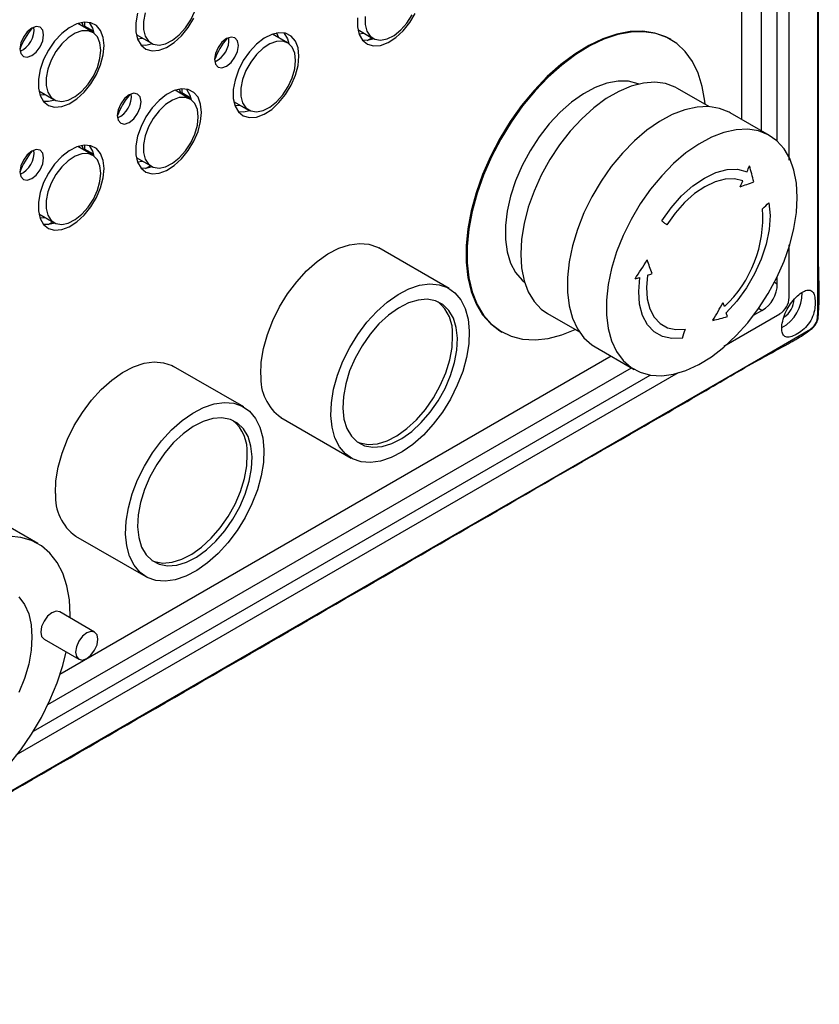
# Model space of a CAD drawing. Header units: millimetres. Extents: x 7180 to 8943, y -2677 to -1782.
# Tile 85 of 101: x 8552 to 8670, y -2498 to -2352. Entities that reach past the tile are written whole.
import ezdxf

# ---------------------------------------------------------------- set-up
doc = ezdxf.new("R2010")
doc.units = ezdxf.units.MM
doc.header["$LTSCALE"] = 3

msp = doc.modelspace()

# ---------------------------------------------------------------- linework, layer by layer
at = {"linetype": 'Continuous', "lineweight": 30}
for p, q in [((8665.52, -2373.02), (8665.52, -2205.57)), ((8663.75, -2370.25), (8663.75, -2328.07)), ((8661.43, -2368.73), (8661.43, -2334.31)), ((8658.46, -2338.62), (8658.46, -2367.01)), ((8562.37, -2354.11), (8560.14, -2352.82)), ((8561.15, -2352.61), (8561.15, -2353.19)), ((8562.48, -2353.96), (8561.15, -2353.19)), ((8591.22, -2355.67), (8588.99, -2354.38)), ((8601.62, -2353.72), (8603.86, -2355.01)), ((8601.79, -2354.33), (8602.54, -2354.25)), ((8568.82, -2354.46), (8571.05, -2355.74)), ((8568.98, -2355.06), (8569.73, -2354.99)), ((8603.01, -2355.32), (8603.7, -2354.92)), ((8647.97, -2355.18), (8647.83, -2355.1)), ((8554.39, -2362.78), (8556.62, -2364.07)), ((8576.8, -2363.99), (8574.56, -2362.7)), ((8575.58, -2362.49), (8575.58, -2363.07)), ((8576.91, -2363.84), (8575.58, -2363.07)), ((8653.69, -2365.13), (8648.98, -2362.41)), ((8554.56, -2363.39), (8555.31, -2363.31)), ((8583.24, -2364.34), (8585.47, -2365.63)), ((8583.41, -2364.95), (8584.11, -2364.88)), ((8585.6, -2365.74), (8584.11, -2364.88)), ((8585.28, -2365.56), (8585.31, -2365.53)), ((8662.58, -2369.39), (8656.78, -2366.04)), ((8562.37, -2372.32), (8560.14, -2371.03)), ((8561.15, -2370.82), (8561.15, -2371.4)), ((8562.48, -2372.17), (8561.15, -2371.4)), ((8568.82, -2372.66), (8571.05, -2373.95)), ((8568.98, -2373.27), (8569.73, -2373.2)), ((8570.2, -2374.26), (8570.89, -2373.86)), ((8554.39, -2380.99), (8556.62, -2382.28)), ((8554.56, -2381.6), (8555.31, -2381.52)), ((8555.77, -2382.59), (8556.46, -2382.19)), ((8615.14, -2392.03), (8604.75, -2386.03)), ((8665.52, -2393.37), (8665.52, -2385.59)), ((8663.75, -2391.36), (8663.75, -2390.28)), ((8663.33, -2391.12), (8663.75, -2391.36)), ((8661.48, -2395.3), (8660.98, -2395.01)), ((8629.73, -2395.75), (8634.45, -2398.47)), ((8655.85, -2400.59), (8664.11, -2395.82)), ((8660.25, -2396.01), (8661.48, -2395.3)), ((8622.83, -2398.4), (8622.97, -2398.49)), ((8636.78, -2400.69), (8642.58, -2404.03)), ((8639.17, -2402.06), (8557.52, -2449.2)), ((8555.73, -2453.66), (8642.14, -2403.78)), ((8584.74, -2409.59), (8574.34, -2403.59)), ((8551.02, -2461.11), (8649.12, -2404.47)), ((8553.6, -2457.58), (8644.91, -2404.86)), ((8590.25, -2411.15), (8600.64, -2417.15)), ((8554.25, -2429.82), (8547.88, -2426.14)), ((8559.84, -2428.7), (8570.24, -2434.7)), ((8562.65, -2442.92), (8557.49, -2439.94)), ((8555.16, -2443.97), (8560.32, -2446.95))]:
    msp.add_line(p, q, dxfattribs=at)
at = {"linetype": 'Continuous', "lineweight": 30, "flags": 128}
for points in [[(8669.75, -2395.82), (8669.75, -2395.82), (8669.75, -2394.18), (8669.75, -2387.65), (8669.76, -2361.52), (8669.76, -2257), (8669.76, -2243.01), (8669.75, -2205.12), (8669.75, -2196.26), (8669.75, -2196.26)], [(8569.01, -2351.3), (8568.75, -2352.72), (8568.75, -2354.03), (8569.01, -2355.15), (8569.52, -2356.03), (8570.25, -2356.61), (8571.16, -2356.86), (8572.2, -2356.78), (8573.31, -2356.37), (8574.44, -2355.64), (8575.53, -2354.63), (8576.51, -2353.41), (8577.33, -2352.04)], [(8570.14, -2351.22), (8569.89, -2352.5), (8569.89, -2353.68), (8570.14, -2354.68), (8570.63, -2355.42), (8571.33, -2355.88), (8572.19, -2356.01), (8573.16, -2355.82), (8574.18, -2355.3), (8575.18, -2354.5), (8576.1, -2353.47), (8576.89, -2352.27), (8577.49, -2350.97)], [(8601.56, -2351.99), (8601.56, -2353.3), (8601.82, -2354.42), (8602.33, -2355.29), (8603.06, -2355.88), (8603.97, -2356.13), (8605.01, -2356.05), (8606.12, -2355.63), (8607.25, -2354.9), (8608.34, -2353.9), (8609.32, -2352.68), (8610.14, -2351.31)], [(8564.05, -2356.09), (8563.92, -2354.86), (8563.53, -2353.86), (8562.91, -2353.12), (8562.09, -2352.7), (8561.1, -2352.62), (8560.02, -2352.87), (8558.89, -2353.44), (8557.77, -2354.31), (8556.73, -2355.43), (8555.82, -2356.74), (8555.1, -2358.16), (8554.59, -2359.62), (8554.33, -2361.05), (8554.33, -2362.36), (8554.59, -2363.48), (8555.1, -2364.35), (8555.82, -2364.94), (8556.73, -2365.19), (8557.77, -2365.11), (8558.89, -2364.69), (8560.02, -2363.96), (8561.1, -2362.96), (8562.09, -2361.74), (8562.91, -2360.37), (8563.53, -2358.92), (8563.92, -2357.46), (8564.05, -2356.09)], [(8561.06, -2353.35), (8560.78, -2352.71), (8560.75, -2352.66)], [(8561.84, -2352.65), (8562.34, -2353.51), (8562.54, -2354.22)], [(8602.7, -2351.77), (8602.7, -2352.95), (8602.95, -2353.94), (8603.44, -2354.69), (8604.14, -2355.15), (8605, -2355.28), (8605.97, -2355.08), (8606.99, -2354.57), (8607.99, -2353.77), (8608.91, -2352.74), (8609.7, -2351.54)], [(8555.1, -2354.51), (8554.97, -2353.81), (8554.59, -2353.37), (8554.01, -2353.26), (8553.34, -2353.49), (8552.66, -2354.04), (8552.09, -2354.81), (8551.7, -2355.69), (8551.57, -2356.55), (8551.7, -2357.26), (8552.09, -2357.7), (8552.66, -2357.81), (8553.34, -2357.57), (8554.01, -2357.03), (8554.59, -2356.26), (8554.97, -2355.37), (8555.1, -2354.51)], [(8563.56, -2356.74), (8563.44, -2355.65), (8563.06, -2354.77), (8562.46, -2354.17), (8561.68, -2353.87), (8560.75, -2353.9), (8559.75, -2354.26), (8558.74, -2354.92), (8557.77, -2355.84), (8556.91, -2356.97), (8556.21, -2358.23), (8555.72, -2359.55), (8555.46, -2360.83), (8555.46, -2362.01), (8555.72, -2363), (8556.21, -2363.75), (8556.91, -2364.21), (8557.77, -2364.34), (8558.74, -2364.14), (8559.75, -2363.63), (8560.75, -2362.83), (8561.68, -2361.8), (8562.46, -2360.59), (8563.06, -2359.3), (8563.44, -2357.99), (8563.56, -2356.74)], [(8592.9, -2357.64), (8592.77, -2356.42), (8592.38, -2355.41), (8591.76, -2354.68), (8590.94, -2354.26), (8589.95, -2354.17), (8588.87, -2354.42), (8587.74, -2355), (8586.62, -2355.87), (8585.58, -2356.99), (8584.67, -2358.29), (8583.95, -2359.72), (8583.44, -2361.18), (8583.18, -2362.6), (8583.18, -2363.91), (8583.44, -2365.03), (8583.95, -2365.91), (8584.67, -2366.49), (8585.58, -2366.75), (8586.62, -2366.66), (8587.74, -2366.25), (8588.87, -2365.52), (8589.95, -2364.52), (8590.94, -2363.3), (8591.76, -2361.92), (8592.38, -2360.47), (8592.77, -2359.02), (8592.9, -2357.64)], [(8589.91, -2354.91), (8589.63, -2354.26), (8589.6, -2354.22)], [(8590.69, -2354.2), (8591.19, -2355.07), (8591.39, -2355.78)], [(8647.83, -2355.1), (8647.26, -2354.8), (8645.63, -2354.22), (8643.86, -2353.95), (8641.97, -2354), (8639.99, -2354.37), (8637.94, -2355.06), (8635.85, -2356.05), (8633.76, -2357.33), (8631.69, -2358.88), (8629.67, -2360.68), (8627.73, -2362.71), (8625.89, -2364.94), (8624.19, -2367.33), (8622.64, -2369.86), (8621.28, -2372.48), (8620.11, -2375.16), (8619.15, -2377.86), (8618.42, -2380.55), (8617.93, -2383.19), (8617.68, -2385.73), (8617.68, -2388.15), (8617.93, -2390.41), (8618.42, -2392.47), (8619.15, -2394.32), (8620.11, -2395.92), (8621.28, -2397.25), (8622.64, -2398.29), (8622.83, -2398.4)], [(8653.07, -2364.77), (8653.02, -2364.29), (8652.65, -2362.12), (8652.04, -2360.16), (8651.2, -2358.43), (8650.13, -2356.97), (8648.86, -2355.78), (8647.4, -2354.88), (8645.77, -2354.3), (8644, -2354.03), (8642.11, -2354.08), (8640.13, -2354.45), (8638.08, -2355.14), (8635.99, -2356.13), (8633.9, -2357.41), (8631.83, -2358.96), (8629.81, -2360.76), (8627.87, -2362.79), (8626.03, -2365.02), (8624.33, -2367.41), (8622.79, -2369.94), (8621.42, -2372.56), (8620.25, -2375.24), (8619.29, -2377.94), (8618.56, -2380.63), (8618.07, -2383.27), (8617.82, -2385.81), (8617.82, -2388.23), (8618.07, -2390.49), (8618.56, -2392.56), (8619.29, -2394.4), (8620.25, -2396), (8621.42, -2397.33), (8622.79, -2398.38), (8624.33, -2399.12), (8626.03, -2399.54), (8627.87, -2399.65), (8629.81, -2399.44), (8631.83, -2398.91), (8633.82, -2398.11)], [(8571.23, -2355.84), (8570.25, -2356.05), (8569.51, -2356.02)], [(8583.95, -2356.07), (8583.82, -2355.36), (8583.43, -2354.92), (8582.86, -2354.81), (8582.18, -2355.05), (8581.51, -2355.59), (8580.93, -2356.37), (8580.55, -2357.25), (8580.42, -2358.11), (8580.55, -2358.81), (8580.93, -2359.25), (8581.51, -2359.36), (8582.18, -2359.13), (8582.86, -2358.58), (8583.43, -2357.81), (8583.82, -2356.93), (8583.95, -2356.07)], [(8592.41, -2358.3), (8592.29, -2357.2), (8591.91, -2356.33), (8591.31, -2355.72), (8590.53, -2355.42), (8589.6, -2355.46), (8588.6, -2355.81), (8587.59, -2356.47), (8586.62, -2357.4), (8585.76, -2358.52), (8585.06, -2359.79), (8584.57, -2361.1), (8584.31, -2362.39), (8584.31, -2363.56), (8584.57, -2364.56), (8585.06, -2365.3), (8585.76, -2365.76), (8586.62, -2365.89), (8587.59, -2365.7), (8588.6, -2365.18), (8589.6, -2364.39), (8590.53, -2363.35), (8591.31, -2362.15), (8591.91, -2360.85), (8592.29, -2359.54), (8592.41, -2358.3)], [(8604.04, -2355.1), (8603.06, -2355.32), (8602.32, -2355.29)], [(8643.26, -2361.77), (8643.16, -2361.73), (8641.73, -2361.37), (8640.17, -2361.34), (8638.51, -2361.65), (8636.78, -2362.28), (8635.03, -2363.22), (8633.29, -2364.44), (8631.59, -2365.94), (8629.97, -2367.66), (8628.47, -2369.58), (8627.13, -2371.66), (8625.95, -2373.84), (8624.99, -2376.09), (8624.24, -2378.36), (8623.74, -2380.59), (8623.48, -2382.74), (8623.48, -2384.77), (8623.74, -2386.63), (8624.24, -2388.27), (8624.99, -2389.68), (8625.95, -2390.81), (8626.32, -2391.12)], [(8648.98, -2362.41), (8648.65, -2362.23), (8647.21, -2361.71), (8645.62, -2361.51), (8643.92, -2361.64), (8642.13, -2362.09), (8640.29, -2362.86), (8638.43, -2363.93), (8636.59, -2365.29), (8634.8, -2366.9), (8633.1, -2368.74), (8631.51, -2370.77), (8630.07, -2372.96), (8628.8, -2375.26), (8627.73, -2377.63), (8626.87, -2380.02), (8626.25, -2382.41), (8625.87, -2384.72), (8625.75, -2386.94), (8625.87, -2389), (8626.25, -2390.89), (8626.87, -2392.55), (8627.73, -2393.96), (8628.8, -2395.09), (8629.73, -2395.75)], [(8569.53, -2364.39), (8569.39, -2363.69), (8569.01, -2363.25), (8568.44, -2363.14), (8567.76, -2363.37), (8567.08, -2363.92), (8566.51, -2364.69), (8566.13, -2365.58), (8565.99, -2366.44), (8566.13, -2367.14), (8566.51, -2367.58), (8567.08, -2367.69), (8567.76, -2367.46), (8568.44, -2366.91), (8569.01, -2366.14), (8569.39, -2365.25), (8569.53, -2364.39)], [(8578.48, -2365.97), (8578.34, -2364.75), (8577.96, -2363.74), (8577.33, -2363.01), (8576.51, -2362.58), (8575.53, -2362.5), (8574.44, -2362.75), (8573.31, -2363.32), (8572.2, -2364.2), (8571.16, -2365.31), (8570.25, -2366.62), (8569.52, -2368.04), (8569.01, -2369.51), (8568.75, -2370.93), (8568.75, -2372.24), (8569.01, -2373.36), (8569.52, -2374.23), (8570.25, -2374.82), (8571.16, -2375.07), (8572.2, -2374.99), (8573.31, -2374.57), (8574.44, -2373.85), (8575.53, -2372.84), (8576.51, -2371.62), (8577.33, -2370.25), (8577.96, -2368.8), (8578.34, -2367.34), (8578.48, -2365.97)], [(8575.48, -2363.24), (8575.2, -2362.59), (8575.18, -2362.54)], [(8576.27, -2362.53), (8576.77, -2363.4), (8576.97, -2364.1)], [(8556.8, -2364.16), (8555.83, -2364.38), (8555.09, -2364.34)], [(8577.99, -2366.63), (8577.86, -2365.53), (8577.49, -2364.65), (8576.89, -2364.05), (8576.1, -2363.75), (8575.18, -2363.78), (8574.18, -2364.14), (8573.16, -2364.8), (8572.19, -2365.72), (8571.33, -2366.85), (8570.63, -2368.11), (8570.14, -2369.43), (8569.89, -2370.71), (8569.89, -2371.89), (8570.14, -2372.88), (8570.63, -2373.63), (8571.33, -2374.09), (8572.19, -2374.22), (8573.16, -2374.03), (8574.18, -2373.51), (8575.18, -2372.71), (8576.1, -2371.68), (8576.89, -2370.48), (8577.49, -2369.18), (8577.86, -2367.87), (8577.99, -2366.63)], [(8585.65, -2365.72), (8584.68, -2365.93), (8583.94, -2365.9)], [(8656.78, -2366.04), (8656.61, -2365.95), (8655.17, -2365.38), (8653.58, -2365.12), (8651.87, -2365.19), (8650.06, -2365.59), (8648.2, -2366.3), (8646.31, -2367.32), (8644.43, -2368.62), (8642.59, -2370.19), (8640.83, -2371.99), (8639.17, -2373.99), (8637.65, -2376.17), (8636.29, -2378.47), (8635.12, -2380.85), (8634.16, -2383.29), (8633.42, -2385.72), (8632.92, -2388.11), (8632.67, -2390.42), (8632.67, -2392.6), (8632.92, -2394.62), (8633.42, -2396.43), (8634.16, -2398.02), (8635.12, -2399.34), (8636.29, -2400.37), (8636.78, -2400.69)], [(8666.72, -2378.55), (8666.6, -2376.44), (8666.22, -2374.52), (8665.6, -2372.82), (8664.75, -2371.37), (8663.68, -2370.18), (8662.41, -2369.3), (8660.97, -2368.72), (8659.38, -2368.47), (8657.66, -2368.54), (8655.86, -2368.93), (8654, -2369.65), (8652.11, -2370.66), (8650.23, -2371.97), (8648.39, -2373.53), (8646.63, -2375.34), (8644.97, -2377.34), (8643.45, -2379.51), (8642.09, -2381.81), (8640.92, -2384.2), (8639.96, -2386.63), (8639.22, -2389.07), (8638.72, -2391.46), (8638.47, -2393.77), (8638.47, -2395.95), (8638.72, -2397.97), (8639.22, -2399.78), (8639.96, -2401.36), (8640.92, -2402.69), (8642.09, -2403.72), (8643.45, -2404.45), (8644.97, -2404.87), (8646.63, -2404.96), (8648.39, -2404.73), (8650.23, -2404.17), (8652.11, -2403.31), (8654, -2402.14), (8655.86, -2400.71), (8657.66, -2399.02), (8659.38, -2397.11), (8660.97, -2395.02), (8662.41, -2392.78), (8663.68, -2390.43), (8664.75, -2388.01), (8665.6, -2385.57), (8666.22, -2383.15), (8666.6, -2380.8), (8666.72, -2378.55)], [(8555.1, -2372.72), (8554.97, -2372.02), (8554.59, -2371.58), (8554.01, -2371.47), (8553.34, -2371.7), (8552.66, -2372.25), (8552.09, -2373.02), (8551.7, -2373.9), (8551.57, -2374.76), (8551.7, -2375.47), (8552.09, -2375.91), (8552.66, -2376.02), (8553.34, -2375.78), (8554.01, -2375.24), (8554.59, -2374.46), (8554.97, -2373.58), (8555.1, -2372.72)], [(8564.05, -2374.3), (8563.92, -2373.07), (8563.53, -2372.07), (8562.91, -2371.33), (8562.09, -2370.91), (8561.1, -2370.82), (8560.02, -2371.08), (8558.89, -2371.65), (8557.77, -2372.52), (8556.73, -2373.64), (8555.82, -2374.95), (8555.1, -2376.37), (8554.59, -2377.83), (8554.33, -2379.26), (8554.33, -2380.56), (8554.59, -2381.69), (8555.1, -2382.56), (8555.82, -2383.14), (8556.73, -2383.4), (8557.77, -2383.32), (8558.89, -2382.9), (8560.02, -2382.17), (8561.1, -2381.17), (8562.09, -2379.95), (8562.91, -2378.58), (8563.53, -2377.12), (8563.92, -2375.67), (8564.05, -2374.3)], [(8561.06, -2371.56), (8560.78, -2370.91), (8560.75, -2370.87)], [(8561.84, -2370.86), (8562.34, -2371.72), (8562.54, -2372.43)], [(8563.56, -2374.95), (8563.44, -2373.86), (8563.06, -2372.98), (8562.46, -2372.38), (8561.68, -2372.08), (8560.75, -2372.11), (8559.75, -2372.47), (8558.74, -2373.13), (8557.77, -2374.05), (8556.91, -2375.18), (8556.21, -2376.44), (8555.72, -2377.75), (8555.46, -2379.04), (8555.46, -2380.22), (8555.72, -2381.21), (8556.21, -2381.96), (8556.91, -2382.41), (8557.77, -2382.55), (8558.74, -2382.35), (8559.75, -2381.84), (8560.75, -2381.04), (8561.68, -2380.01), (8562.46, -2378.8), (8563.06, -2377.51), (8563.44, -2376.19), (8563.56, -2374.95)], [(8571.23, -2374.05), (8570.25, -2374.26), (8569.51, -2374.23)], [(8646.64, -2382.04), (8648.04, -2380.08), (8649.59, -2378.34), (8651.24, -2376.86), (8652.95, -2375.7), (8654.66, -2374.89), (8656.32, -2374.45), (8657.87, -2374.4), (8659.27, -2374.75)], [(8658.65, -2376.12), (8657.4, -2375.81), (8656.02, -2375.85), (8654.55, -2376.24), (8653.02, -2376.97), (8651.5, -2378), (8650.02, -2379.32), (8648.64, -2380.87), (8647.4, -2382.61)], [(8662.51, -2379.36), (8662.68, -2381.24), (8662.54, -2383.3), (8662.1, -2385.47), (8661.37, -2387.68), (8660.39, -2389.87), (8659.17, -2391.97), (8657.76, -2393.92), (8656.2, -2395.64)], [(8647.4, -2382.61), (8647.3, -2382.54), (8647.21, -2382.47), (8647.11, -2382.4), (8647.02, -2382.33), (8646.92, -2382.25), (8646.83, -2382.18), (8646.73, -2382.11), (8646.64, -2382.04)], [(8556.8, -2382.37), (8555.83, -2382.59), (8555.09, -2382.55)], [(8587.25, -2404.85), (8587.33, -2402.95), (8587.66, -2400.94), (8588.23, -2398.88), (8589.03, -2396.8), (8590.04, -2394.77), (8591.23, -2392.84), (8592.58, -2391.04), (8594.05, -2389.43), (8595.6, -2388.05), (8597.2, -2386.93), (8598.81, -2386.09), (8600.38, -2385.57), (8601.88, -2385.36), (8603.28, -2385.48), (8604.53, -2385.92), (8604.75, -2386.03)], [(8649.71, -2399.39), (8648.15, -2399.46), (8646.74, -2399.15), (8645.52, -2398.46), (8644.53, -2397.4), (8643.81, -2396.02), (8643.37, -2394.36), (8643.23, -2392.47), (8643.39, -2390.4)], [(8644.51, -2390.06), (8644.36, -2391.9), (8644.49, -2393.59), (8644.88, -2395.07), (8645.52, -2396.3), (8646.4, -2397.24), (8647.49, -2397.86), (8648.74, -2398.14), (8650.13, -2398.07)], [(8597.64, -2410.85), (8597.72, -2408.95), (8598.05, -2406.94), (8598.62, -2404.88), (8599.43, -2402.8), (8600.43, -2400.77), (8601.63, -2398.84), (8602.97, -2397.04), (8604.44, -2395.44), (8605.99, -2394.05), (8607.59, -2392.93), (8609.2, -2392.09), (8610.78, -2391.57), (8612.28, -2391.36), (8613.67, -2391.48), (8614.93, -2391.92), (8616.01, -2392.67), (8616.89, -2393.72), (8617.55, -2395.03), (8617.97, -2396.58), (8618.14, -2398.33), (8618.06, -2400.23), (8617.73, -2402.24), (8617.16, -2404.31), (8616.36, -2406.38), (8615.35, -2408.41), (8614.16, -2410.35), (8612.81, -2412.14), (8611.34, -2413.75), (8609.79, -2415.13), (8608.19, -2416.25), (8606.58, -2417.09), (8605.01, -2417.62), (8603.5, -2417.83), (8602.11, -2417.71), (8600.86, -2417.27), (8599.78, -2416.51), (8598.9, -2415.47), (8598.24, -2414.15), (8597.82, -2412.6), (8597.64, -2410.85)], [(8616.37, -2399.41), (8616.2, -2397.81), (8615.78, -2396.42), (8615.11, -2395.28), (8614.23, -2394.42), (8613.15, -2393.87), (8611.92, -2393.64), (8610.56, -2393.75), (8609.12, -2394.19), (8607.64, -2394.94), (8606.18, -2395.99), (8604.76, -2397.29), (8603.44, -2398.82), (8602.25, -2400.53), (8601.24, -2402.36), (8600.42, -2404.25), (8599.84, -2406.16), (8599.5, -2408.02), (8599.41, -2409.77), (8599.58, -2411.37), (8600.01, -2412.76), (8600.67, -2413.91), (8601.55, -2414.77), (8602.63, -2415.32), (8603.86, -2415.54), (8605.22, -2415.43), (8606.66, -2415), (8608.14, -2414.24), (8609.61, -2413.2), (8611.02, -2411.89), (8612.35, -2410.36), (8613.53, -2408.66), (8614.55, -2406.83), (8615.36, -2404.93), (8615.95, -2403.02), (8616.29, -2401.17), (8616.37, -2399.41)], [(8495.53, -2498.03), (8495.53, -2498.03), (8496.94, -2497.21), (8502.6, -2493.95), (8525.23, -2480.89), (8615.74, -2428.64), (8627.86, -2421.64), (8660.66, -2402.7), (8668.34, -2398.27), (8668.34, -2398.27)], [(8601.55, -2414.76), (8601.92, -2414.91), (8603.16, -2415.13), (8604.52, -2415.03), (8605.96, -2414.59), (8607.43, -2413.84), (8608.9, -2412.79), (8610.32, -2411.48), (8611.64, -2409.95), (8612.83, -2408.25), (8613.84, -2406.42), (8614.65, -2404.52), (8615.24, -2402.62), (8615.58, -2400.76), (8615.67, -2399)], [(8556.84, -2422.41), (8556.92, -2420.5), (8557.25, -2418.5), (8557.82, -2416.43), (8558.62, -2414.35), (8559.63, -2412.32), (8560.83, -2410.39), (8562.17, -2408.6), (8563.64, -2406.99), (8565.19, -2405.6), (8566.79, -2404.48), (8568.4, -2403.65), (8569.97, -2403.12), (8571.48, -2402.91), (8572.87, -2403.03), (8574.13, -2403.47), (8574.34, -2403.59)], [(8567.24, -2428.41), (8567.32, -2426.5), (8567.65, -2424.5), (8568.22, -2422.43), (8569.02, -2420.36), (8570.03, -2418.33), (8571.22, -2416.39), (8572.57, -2414.6), (8574.04, -2412.99), (8575.59, -2411.61), (8577.19, -2410.48), (8578.79, -2409.65), (8580.37, -2409.12), (8581.87, -2408.91), (8583.27, -2409.03), (8584.52, -2409.47), (8585.6, -2410.22), (8586.48, -2411.27), (8587.14, -2412.59), (8587.56, -2414.14), (8587.73, -2415.88), (8587.66, -2417.79), (8587.33, -2419.79), (8586.75, -2421.86), (8585.95, -2423.93), (8584.94, -2425.96), (8583.75, -2427.9), (8582.4, -2429.69), (8580.94, -2431.3), (8579.38, -2432.68), (8577.78, -2433.81), (8576.18, -2434.64), (8574.6, -2435.17), (8573.1, -2435.38), (8571.7, -2435.26), (8570.45, -2434.82), (8569.37, -2434.07), (8568.49, -2433.02), (8567.83, -2431.7), (8567.41, -2430.15), (8567.24, -2428.41)], [(8585.97, -2416.96), (8585.8, -2415.37), (8585.37, -2413.97), (8584.71, -2412.83), (8583.82, -2411.97), (8582.75, -2411.42), (8581.51, -2411.2), (8580.16, -2411.3), (8578.72, -2411.74), (8577.24, -2412.49), (8575.77, -2413.54), (8574.35, -2414.85), (8573.03, -2416.38), (8571.85, -2418.08), (8570.83, -2419.91), (8570.02, -2421.81), (8569.43, -2423.71), (8569.09, -2425.57), (8569, -2427.33), (8569.18, -2428.92), (8569.6, -2430.32), (8570.26, -2431.46), (8571.15, -2432.32), (8572.22, -2432.87), (8573.46, -2433.09), (8574.82, -2432.99), (8576.26, -2432.55), (8577.73, -2431.8), (8579.2, -2430.75), (8580.62, -2429.44), (8581.94, -2427.91), (8583.13, -2426.21), (8584.14, -2424.38), (8584.96, -2422.48), (8585.54, -2420.58), (8585.88, -2418.72), (8585.97, -2416.96)], [(8571.14, -2432.32), (8571.52, -2432.46), (8572.75, -2432.69), (8574.11, -2432.58), (8575.55, -2432.14), (8577.03, -2431.39), (8578.5, -2430.34), (8579.91, -2429.03), (8581.23, -2427.5), (8582.42, -2425.8), (8583.44, -2423.97), (8584.25, -2422.08), (8584.83, -2420.17), (8585.17, -2418.31), (8585.26, -2416.56)], [(8559.03, -2440.83), (8559.03, -2440.39), (8558.91, -2438.15), (8558.54, -2436.08), (8557.93, -2434.21), (8557.09, -2432.59), (8556.03, -2431.23), (8554.77, -2430.15), (8553.32, -2429.36), (8551.72, -2428.89), (8549.98, -2428.73)], [(8551.43, -2437.69), (8552.27, -2438.83), (8552.88, -2440.22), (8553.25, -2441.85), (8553.37, -2443.66)], [(8557.49, -2439.94), (8556.95, -2439.83), (8556.32, -2440.05), (8555.69, -2440.56), (8555.16, -2441.28), (8554.8, -2442.11), (8554.67, -2442.91), (8554.8, -2443.56), (8555.16, -2443.97), (8555.16, -2443.97)], [(8563.13, -2443.98), (8563.01, -2443.33), (8562.65, -2442.92), (8562.11, -2442.81), (8561.48, -2443.03), (8560.85, -2443.54), (8560.32, -2444.26), (8559.96, -2445.09), (8559.83, -2445.89), (8559.96, -2446.54), (8560.32, -2446.95), (8560.85, -2447.06), (8561.48, -2446.84), (8562.11, -2446.33), (8562.65, -2445.61), (8563.01, -2444.79), (8563.13, -2443.98)], [(8553.37, -2443.66), (8553.25, -2445.61), (8552.88, -2447.66), (8552.27, -2449.77), (8551.43, -2451.87)], [(8549.98, -2462.5), (8551.72, -2460.34), (8553.32, -2458.01), (8554.77, -2455.56), (8556.03, -2453.02), (8557.09, -2450.44), (8557.93, -2447.84), (8558.42, -2445.86)]]:
    msp.add_lwpolyline(points, dxfattribs=at)
at = {"linetype": 'Continuous', "lineweight": 30}
for centre, radius, start, end in [((8561.91, -2360.49), 11.03, 140.3598, 159.6316), ((8550.21, -2353.73), 3.47, 293.5824, 6.4231), ((8590.76, -2362.04), 11.04, 140.3608, 159.6309), ((8579.06, -2355.28), 3.47, 293.5824, 6.423), ((8576.34, -2370.37), 11.04, 140.3609, 159.6307), ((8564.63, -2363.61), 3.47, 293.5823, 6.4232), ((8561.91, -2378.7), 11.04, 140.3609, 159.6307), ((8550.21, -2371.94), 3.47, 293.5824, 6.4231), ((8433.48, -2273.28), 247.54, 335.8027, 336.021), ((8478.01, -2421.85), 187.87, 14.0435, 14.7917), ((8434.03, -2273.52), 246.94, 335.2303, 335.4519), ((8604.98, -2225.08), 160.97, 289.3263, 290.0879), ((8643.58, -2381.6), 18.02, 313.217, 4.3716), ((8532.99, -2234.55), 194.29, 311.4268, 311.811), ((8437.25, -2256.31), 245.44, 326.828, 327.6011), ((8465.63, -2453.01), 190.36, 19.3799, 20.025), ((8585.85, -2199.6), 199.29, 286.5729, 286.7835), ((8586.17, -2200.59), 198.25, 287.1133, 287.3259), ((8662.45, -2393.23), 3.07, 302.6052, 357.3948), ((8661.74, -2392.82), 5.69, 298.2976, 1.623), ((8662.79, -2393.43), 3.47, 303.9385, 357.3163), ((8609.54, -2398.68), 6.14, 356.97, 49.446), ((8442.85, -2272.76), 245.05, 329.6018, 330.3075), ((8513.16, -2439.91), 149.73, 17.5626, 17.7961), ((8616.1, -2243.33), 158.1, 283.9513, 284.7578), ((8518.52, -2438.22), 144.12, 16.9485, 17.185), ((8669.36, -2396.24), 0.461, 312.1761, 353.6651), ((8446.84, -2333.64), 213.26, 342.0446, 342.4168), ((8668.51, -2397.71), 0.461, 306.6256, 347.8507), ((8594.43, -2405.3), 7.19, 176.4648, 234.4753), ((8579.13, -2416.23), 6.14, 356.9698, 49.4462), ((8564.02, -2422.85), 7.19, 176.4648, 234.4753)]:
    msp.add_arc(centre, radius, start, end, dxfattribs=at)
msp.add_ellipse((8658.25, -2390.81), major_axis=(4.9, -2.83), ratio=0.883772, start_param=5.811731, end_param=6.755397, dxfattribs=at)
for points, knots in [([(8669.81, -2396.29), (8669.86, -2395.75), (8669.97, -2394.33), (8669.96, -2391.74), (8669.82, -2387.39), (8669.87, -2381.77), (8669.81, -2343.73), (8669.81, -2291.29), (8669.94, -2235.62), (8669.78, -2210.35), (8669.95, -2201.33), (8669.98, -2197.22), (8669.86, -2195.82), (8669.81, -2195.23)], [0, 0, 0, 0, 0.008373, 0.021975, 0.038224, 0.072199, 0.106314, 0.60528, 0.854763, 0.938964, 0.98032, 0.991745, 1, 1, 1, 1]), ([(8669.37, -2394.04), (8669.35, -2393.72), (8669.31, -2393.06), (8668.99, -2392.47), (8668.48, -2392.22), (8667.78, -2392.37), (8666.96, -2392.91), (8666.1, -2393.76), (8665.33, -2394.82), (8664.78, -2396.02), (8664.45, -2397.18), (8664.37, -2398.17), (8664.54, -2398.88), (8664.98, -2399.27), (8665.67, -2399.27), (8666.54, -2398.9), (8667.5, -2398.25), (8668.4, -2397.36), (8669.04, -2396.22), (8669.33, -2395.03), (8669.36, -2394.35), (8669.37, -2394.04)], [0, 0, 0, 0, 0.051963, 0.10388, 0.157048, 0.211891, 0.266704, 0.320258, 0.372933, 0.426029, 0.479253, 0.531834, 0.585186, 0.639797, 0.694795, 0.748302, 0.799882, 0.851244, 0.903816, 0.956197, 1, 1, 1, 1]), ([(8668.78, -2398.08), (8668.92, -2397.97), (8669.23, -2397.71), (8669.59, -2397.14), (8669.79, -2396.63), (8669.8, -2396.35), (8669.8, -2396.29)], [0, 0, 0, 0, 0.2566424, 0.5869707, 0.9090993, 1, 1, 1, 1]), ([(8668.96, -2397.81), (8669.01, -2397.77), (8669.13, -2397.67), (8669.31, -2397.44), (8669.49, -2397.16), (8669.62, -2396.86), (8669.65, -2396.67), (8669.67, -2396.58)], [0, 0, 0, 0, 0.149136, 0.36172, 0.576587, 0.790508, 1, 1, 1, 1]), ([(8669.67, -2396.58), (8669.69, -2396.34), (8669.71, -2396.09), (8669.75, -2395.82), (8669.75, -2395.82)], [0, 0, 0, 0, 0.999932, 1, 1, 1, 1]), ([(8504.95, -2492.71), (8505.62, -2492.32), (8536.3, -2474.61), (8582.01, -2448.28), (8630.65, -2420.08), (8652.29, -2407.69), (8659.96, -2403.13), (8664.9, -2400.5), (8667.33, -2399.12), (8668.38, -2398.36), (8668.78, -2398.07)], [0, 0, 0, 0, 0.012369, 0.561545, 0.836133, 0.90478, 0.95623, 0.978504, 0.991974, 1, 1, 1, 1]), ([(8668.34, -2398.27), (8668.34, -2398.27), (8668.57, -2398.15), (8668.76, -2397.98), (8668.96, -2397.81)], [0, 0, 0, 0, 0.000066, 1, 1, 1, 1])]:
    msp.add_open_spline(points, degree=3, knots=knots, dxfattribs=at)

doc.saveas('drawing.dxf')
